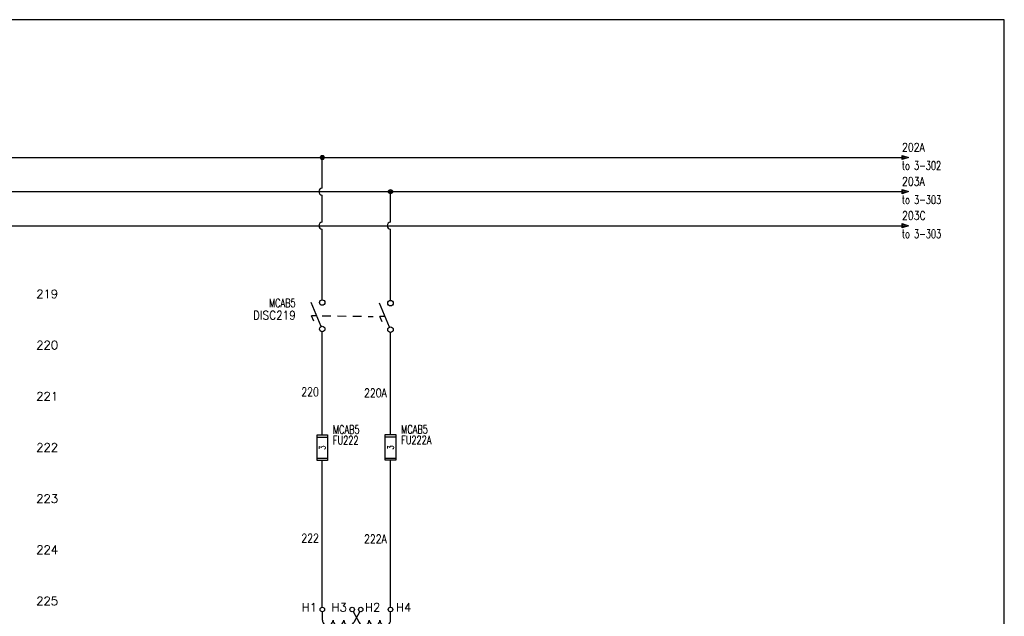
# Model space of a CAD drawing. Header units: inches. Extents: x 0 to 30, y 0 to 19.
# Tile 5 of 5: x 15.6 to 30, y 10.3 to 19. Entities that reach past the tile are written whole.
import ezdxf
from ezdxf.enums import TextEntityAlignment as Align

# ---------------------------------------------------------------- set-up
doc = ezdxf.new("R2010")
doc.units = ezdxf.units.IN
doc.header["$MEASUREMENT"] = 0
doc.linetypes.add('HIDDEN2', pattern=[0.1875, 0.125, -0.0625])
doc.layers.add('BLK_10AWG', color=252, linetype='Continuous', lineweight=30)
for name, color, linetype in [('BLK_14AWG', 252, 'Continuous'), ('DESC', 1, 'Continuous'), ('LINK', 252, 'HIDDEN2'), ('LOC', 140, 'Continuous'), ('MISC', 30, 'Continuous'), ('SYMS', 7, 'Continuous'), ('TAGS', 30, 'Continuous'), ('TERMS', 6, 'Continuous'), ('WIRENO', 3, 'Continuous'), ('WIREREF', 52, 'Continuous'), ('XREF', 7, 'Continuous')]:
    doc.layers.add(name, color=color, linetype=linetype)
doc.layers.add('Viewports', color=3, linetype='Continuous', plot=False)
doc.styles.add('WD', font='romans.shx')

# ---------------------------------------------------------------- blocks, each defined once
blk = doc.blocks.new('WD_MLRH')
at = {"style": 'WD'}
blk.add_attdef('RUNGFIRST', text='', height=0.125, dxfattribs=at).set_placement((-0.25, 0), align=Align.MIDDLE_RIGHT)
at = {"style": 'WD', "flags": 1}
for tag, p in [('RUNGHORV', (-0.25, -0.127)), ('RUNGINC', (-0.25, -0.163)), ('WIREMODE', (-0.25, -0.281)), ('RUNGDIST', (-0.25, -0.2)), ('RUNGCNT', (-0.25, -0.237)), ('WIRE-START', (-0.25, -0.356)), ('WIRE-GSUF', (-0.25, -0.396)), ('PH3SPACE', (-0.25, -0.437)), ('WIREFMT', (-0.25, -0.321))]:
    blk.add_attdef(tag, text='', height=0.025, dxfattribs=at).set_placement(p, align=Align.RIGHT)
blk = doc.blocks.new('WDDOT')
for radius in [0.03, 0.0187, 0.00929]:
    blk.add_circle((0, 0), radius)
blk = doc.blocks.new('HXF1D')
for p, q in [((-0.5, -0.156), (-0.5, -0.032)), ((-0.048, -0.028), (0.04, -0.193)), ((0.047, -0.029), (-0.04, -0.193)), ((0.5, -0.156), (0.5, -0.032)), ((-0.312, -0.328), (0.312, -0.328)), ((-0.312, -0.422), (0.312, -0.422)), ((-0.469, -0.625), (-0.312, -0.625)), ((-0.312, -0.625), (-0.312, -0.594)), ((-0.156, -0.625), (-0.156, -0.594)), ((0, -0.625), (0, -0.594)), ((0.156, -0.625), (0.156, -0.594)), ((0.312, -0.625), (0.312, -0.594)), ((0.312, -0.625), (0.467, -0.625))]:
    blk.add_line(p, q)
for centre in [(-0.501, 0), (-0.063, 0), (0.062, 0), (0.499, 0), (-0.501, -0.625), (0.499, -0.625)]:
    blk.add_circle(centre, 0.0322)
for centre, start, end in [((-0.422, -0.156), 179.999, 0), ((-0.266, -0.156), 179.999, 0), ((-0.109, -0.156), 179.999, 331.9287), ((0.109, -0.156), 208.0713, 0.001), ((0.266, -0.156), 180, 0.001), ((0.422, -0.156), 180, 0.001), ((-0.234, -0.594), 0.001, 180.002), ((-0.078, -0.594), 0.001, 180.002), ((0.078, -0.594), 0.001, 180.002), ((0.234, -0.594), 0.001, 180.002)]:
    blk.add_arc(centre, 0.0781, start, end)
at = {"linetype": 'Continuous', "style": 'WD', "flags": 8}
for tag, p in [('TERM01', (-0.578, -0.031)), ('TERM02', (-0.141, -0.031))]:
    blk.add_attdef(tag, text='', height=0.125, dxfattribs=at).set_placement(p, align=Align.RIGHT)
at = {"style": 'WD'}
for tag, p, height, flags in [('X4TERM01', (-0.533, 0), 0.0125, 1), ('X2TERM01', (-0.501, 0.032), 0.0125, 1), ('X2TERM02', (-0.063, 0.032), 0.0125, 1), ('X2TERM03', (0.062, 0.032), 0.0125, 1), ('X2TERM04', (0.499, 0.032), 0.0125, 1), ('X1TERM04', (0.531, 0), 0.0125, 1), ('FAMILY', (0.46, -0.372), 0.01, 9), ('X4TERM05', (-0.533, -0.625), 0.0125, 1), ('X8TERM05', (-0.501, -0.657), 0.0125, 1), ('X8TERM06', (0, -0.632), 0.0125, 1), ('X8TERM07', (0.499, -0.657), 0.0125, 1), ('X1TERM07', (0.531, -0.625), 0.0125, 1)]:
    blk.add_attdef(tag, p, '', height=height, dxfattribs=dict(at, flags=flags))
at = {"linetype": 'Continuous', "style": 'WD', "flags": 8}
for tag, p in [('TERM03', (0.125, -0.031)), ('TERM04', (0.578, -0.031))]:
    blk.add_attdef(tag, p, '', height=0.125, dxfattribs=at)
at = {"style": 'WD', "width": 0.7}
for tag, p in [('INST', (-0.56, -0.181)), ('LOC', (-0.56, -0.351)), ('DESC1', (-0.56, -0.507)), ('DESC2', (-0.56, -0.664))]:
    blk.add_attdef(tag, text='', height=0.125, dxfattribs=at).set_placement(p, align=Align.RIGHT)
at = {"style": 'WD'}
blk.add_attdef('TAG1', (0.524, -0.375), '', height=0.125, dxfattribs=at)
at = {"linetype": 'Continuous', "style": 'WD', "flags": 9}
for tag, p in [('ASSYCODE', (0.483, -0.438)), ('MFG', (0.484, -0.42)), ('CAT', (0.485, -0.4))]:
    blk.add_attdef(tag, text='', height=0.01, dxfattribs=at).set_placement(p, align=Align.CENTER)
at = {"style": 'WD', "width": 0.7}
blk.add_attdef('RATING1', (0.556, -0.531), '', height=0.125, dxfattribs=at)
at = {"linetype": 'Continuous', "style": 'WD', "flags": 8}
for tag, p in [('TERM06', (-0.031, -0.688)), ('TERM07', (0.438, -0.688))]:
    blk.add_attdef(tag, text='', height=0.125, dxfattribs=at).set_placement(p, align=Align.TOP_RIGHT)
blk.add_attdef('TERM05', text='', height=0.125, dxfattribs=at).set_placement((-0.438, -0.688), align=Align.TOP_LEFT)
blk = doc.blocks.new('VFU1')
for p, q in [((-0.078, -0.188), (-0.078, 0.188)), ((-0.078, 0.188), (0.078, 0.188)), ((-0.078, 0.156), (0.078, 0.156)), ((0.078, 0.188), (0.078, -0.188)), ((-0.078, -0.156), (0.078, -0.156)), ((0.078, -0.188), (-0.078, -0.188))]:
    blk.add_line(p, q)
at = {"style": 'WD', "width": 0.7}
for tag, p in [('INST', (0.156, 0.359)), ('LOC', (0.156, 0.203)), ('TAG1', (0.156, 0.047)), ('DESC1', (0.156, -0.172)), ('DESC2', (0.156, -0.328)), ('DESC3', (0.156, -0.484))]:
    blk.add_attdef(tag, p, '', height=0.125, dxfattribs=at)
at = {"linetype": 'Continuous', "style": 'WD', "width": 0.7, "flags": 8}
blk.add_attdef('TERM01', text='', height=0.1, dxfattribs=at).set_placement((-0.055, 0.207), align=Align.RIGHT)
at = {"style": 'WD', "width": 0.7}
blk.add_attdef('RATING1', text='', height=0.0938, rotation=90, dxfattribs=at).set_placement((0, 0), align=Align.MIDDLE_CENTER)
at = {"color": 7, "style": 'WD', "flags": 1}
for tag, p in [('X2TERM01', (0, 0.188)), ('X8TERM02', (0, -0.188))]:
    blk.add_attdef(tag, p, '', height=0.0109, dxfattribs=at)
at = {"color": 7, "style": 'WD'}
for tag, p in [('X4LINK', (-0.125, 0)), ('X1LINK', (0.141, 0))]:
    blk.add_attdef(tag, p, '', height=0.01, dxfattribs=at)
at = {"linetype": 'Continuous', "style": 'WD', "flags": 9}
blk.add_attdef('ASSYCODE', text='', height=0.01, dxfattribs=at).set_placement((-0.098, -0.108), align=Align.CENTER)
at = {"style": 'WD', "flags": 9}
blk.add_attdef('FAMILY', text='', height=0.01, dxfattribs=at).set_placement((-0.08, -0.036), align=Align.RIGHT)
at = {"linetype": 'Continuous', "style": 'WD', "flags": 9}
for tag, p in [('MFG', (-0.08, -0.088)), ('CAT', (-0.08, -0.073))]:
    blk.add_attdef(tag, text='', height=0.01, dxfattribs=at).set_placement(p, align=Align.RIGHT)
at = {"linetype": 'Continuous', "style": 'WD', "width": 0.7, "flags": 8}
blk.add_attdef('TERM02', text='', height=0.1, dxfattribs=at).set_placement((-0.041, -0.213), align=Align.TOP_RIGHT)
blk = doc.blocks.new('VDS11')
for p, q in [((-0.016, -0.157), (-0.163, 0.195)), ((-0.081, 0), (-0.156, 0)), ((-0.124, -0.078), (-0.156, 0))]:
    blk.add_line(p, q)
for centre in [(0, 0.194), (0, -0.194)]:
    blk.add_circle(centre, 0.0403)
at = {"style": 'WD'}
for tag, width, p in [('INST', 0.7, (-0.391, 0.312)), ('LOC', 0.7, (-0.391, 0.125)), ('TAG1', 0.9, (-0.388, -0.054)), ('RATING1', 0.7, (-0.388, -0.234)), ('DESC1', 0.7, (-0.387, -0.422)), ('DESC2', 0.7, (-0.388, -0.609))]:
    blk.add_attdef(tag, text='', height=0.125, dxfattribs=dict(at, width=width)).set_placement(p, align=Align.RIGHT)
for tag, height, flags, p in [('TERM01', 0.125, 8, (-0.069, 0.258)), ('CONTACT', 0.0125, 9, (-0.083, -0.067)), ('FAMILY', 0.0125, 9, (-0.1, -0.046)), ('MFG', 0.0125, 9, (-0.1, -0.11)), ('CAT', 0.0125, 9, (-0.1, -0.091))]:
    blk.add_attdef(tag, text='', height=height, dxfattribs=dict(at, flags=flags)).set_placement(p, align=Align.RIGHT)
at = {"style": 'WD', "flags": 1}
for tag, p in [('X2TERM01', (0, 0.234)), ('X8TERM02', (0, -0.234))]:
    blk.add_attdef(tag, p, '', height=0.0125, dxfattribs=at)
at = {"style": 'WD'}
for tag, p in [('X4LINK', (-0.254, 0)), ('X1LINK', (0, 0))]:
    blk.add_attdef(tag, p, '', height=0.0125, dxfattribs=at)
at = {"style": 'WD', "width": 0.7}
blk.add_attdef('XREF', (0.161, -0.047), '', height=0.125, dxfattribs=at)
at = {"style": 'WD', "flags": 9}
blk.add_attdef('ASSYCODE', text='', height=0.0125, dxfattribs=at).set_placement((-0.115, -0.137), align=Align.CENTER)
at = {"style": 'WD', "flags": 8}
blk.add_attdef('TERM02', text='', height=0.125, dxfattribs=at).set_placement((-0.051, -0.267), align=Align.TOP_RIGHT)
blk = doc.blocks.new('VDS21')
for p, q in [((-0.016, -0.157), (-0.163, 0.195)), ((-0.081, 0), (-0.156, 0)), ((-0.124, -0.078), (-0.156, 0))]:
    blk.add_line(p, q)
for centre in [(0, 0.194), (0, -0.194)]:
    blk.add_circle(centre, 0.0403)
at = {"style": 'WD'}
for tag, width, p in [('INST', 0.7, (-0.373, 0.406)), ('LOC', 0.7, (-0.373, 0.221)), ('TAG2', 0.9, (-0.373, 0.031)), ('XREF', 0.7, (-0.37, -0.155)), ('DESC1', 0.7, (-0.37, -0.344)), ('DESC2', 0.7, (-0.37, -0.531))]:
    blk.add_attdef(tag, text='', height=0.125, dxfattribs=dict(at, width=width)).set_placement(p, align=Align.RIGHT)
for tag, height, flags, p in [('TERM01', 0.125, 8, (-0.069, 0.258)), ('CONTACT', 0.0125, 9, (-0.083, -0.106)), ('FAMILY', 0.0125, 9, (-0.1, -0.046))]:
    blk.add_attdef(tag, text='', height=height, dxfattribs=dict(at, flags=flags)).set_placement(p, align=Align.RIGHT)
at = {"style": 'WD', "flags": 1}
for tag, p in [('X2TERM01', (0, 0.234)), ('X8TERM02', (0, -0.234))]:
    blk.add_attdef(tag, p, '', height=0.0125, dxfattribs=at)
at = {"style": 'WD'}
for tag, p in [('X4LINK', (-0.254, 0)), ('X1LINK', (0, 0))]:
    blk.add_attdef(tag, p, '', height=0.0125, dxfattribs=at)
at = {"style": 'WD', "flags": 8}
blk.add_attdef('TERM02', text='', height=0.125, dxfattribs=at).set_placement((-0.051, -0.267), align=Align.TOP_RIGHT)
blk = doc.blocks.new('HA1S1')
for points in [[(0, 0), (0, 0.031), (0.094, 0), (0, -0.031), (0, 0)], [(0.011, 0.016), (0.011, -0.016), (0.058, 0), (0.011, 0.016)]]:
    blk.add_lwpolyline(points)
at = {"style": 'WD', "width": 0.8, "flags": 8}
blk.add_attdef('WIRENO', (0, 0.087), '', height=0.125, dxfattribs=at)
at = {"style": 'WD', "flags": 1}
for tag, p in [('SIGCODE', (-0.02, 0.047)), ('X4TERM01', (0, 0))]:
    blk.add_attdef(tag, p, '', height=0.01, dxfattribs=at)
at = {"style": 'WD', "width": 0.7}
for tag, p in [('XREF', (0, -0.181)), ('DESC1', (0, -0.356))]:
    blk.add_attdef(tag, p, '', height=0.125, dxfattribs=at)
blk = doc.blocks.new('WD_WNV')
at = {"linetype": 'Continuous', "style": 'WD', "width": 0.8}
blk.add_attdef('WIRENO', text='', height=0.125, dxfattribs=at).set_placement((-0.05, 0), align=Align.MIDDLE_RIGHT)
at = {"style": 'WD', "flags": 1}
for tag, p in [('W01USER', (-0.062, 0.094)), ('W02USER', (-0.062, 0.086)), ('W03USER', (-0.062, 0.078)), ('W04USER', (-0.062, 0.07)), ('W05USER', (-0.062, 0.062)), ('W06USER', (-0.062, 0.055)), ('W07USER', (-0.062, 0.047)), ('W08USER', (-0.062, 0.039)), ('W09USER', (-0.062, 0.031)), ('W10USER', (-0.062, 0.023))]:
    blk.add_attdef(tag, text='', height=0.005, dxfattribs=at).set_placement(p, align=Align.CENTER)

msp = doc.modelspace()

# ---------------------------------------------------------------- linework, layer by layer
at = {"layer": 'BLK_10AWG'}
for p, q in [((2.562, 17), (28.5, 17)), ((2.562, 16.5), (28.5, 16.5)), ((2.562, 16), (28.5, 16))]:
    msp.add_line(p, q, dxfattribs=at)
at = {"layer": 'BLK_14AWG'}
for p, q in [((19.998, 16.55), (19.998, 17)), ((20.999, 16.05), (20.999, 16.5)), ((19.998, 16.05), (19.998, 16.45)), ((19.998, 14.914), (19.998, 15.95)), ((20.999, 14.905), (20.999, 15.95)), ((19.999, 12.934), (19.998, 14.446)), ((21, 12.938), (20.999, 14.436)), ((20.999, 10.407), (21, 12.562)), ((19.999, 10.407), (19.999, 12.559))]:
    msp.add_line(p, q, dxfattribs=at)
for centre in [(19.998, 16.5), (19.998, 16), (20.999, 16)]:
    msp.add_arc(centre, 0.05, 90, 270, dxfattribs=at)
at = {"layer": 'LINK'}
msp.add_lwpolyline([(19.998, 14.68), (20.745, 14.671)], dxfattribs=at)
at = {"layer": 'Viewports'}
msp.add_lwpolyline([(0, 0), (30, 0), (30, 19.02), (0, 19.02)], close=True, dxfattribs=at)

# ---------------------------------------------------------------- block references
at = {"layer": 'SYMS'}
ref = msp.add_blockref('HA1S1', (28.5, 17), dxfattribs=at)
ref.add_attrib('WIRENO', '202A', (28.5, 17.087), dxfattribs={"layer": 'WIREREF', "height": 0.125, "style": 'WD', "width": 0.8, "flags": 8})
ref.add_attrib('XREF', 'to 3-302', (28.5, 16.819), dxfattribs={"layer": 'XREF', "height": 0.125, "style": 'WD', "width": 0.7})
for name, p in [('WDDOT', (19.998, 17)), ('WDDOT', (20.999, 16.5)), ('VDS21', (20.999, 14.671))]:
    msp.add_blockref(name, p, dxfattribs=at)
ref = msp.add_blockref('HA1S1', (28.5, 16.5), dxfattribs=at)
ref.add_attrib('WIRENO', '203A', (28.5, 16.587), dxfattribs={"layer": 'WIREREF', "height": 0.125, "style": 'WD', "width": 0.8, "flags": 8})
ref.add_attrib('XREF', 'to 3-303', (28.5, 16.319), dxfattribs={"layer": 'XREF', "height": 0.125, "style": 'WD', "width": 0.7})
ref = msp.add_blockref('HA1S1', (28.5, 16), dxfattribs=at)
ref.add_attrib('WIRENO', '203C', (28.5, 16.087), dxfattribs={"layer": 'WIREREF', "height": 0.125, "style": 'WD', "width": 0.8, "flags": 8})
ref.add_attrib('XREF', 'to 3-303', (28.5, 15.819), dxfattribs={"layer": 'XREF', "height": 0.125, "style": 'WD', "width": 0.7})
ref = msp.add_blockref('WD_MLRH', (16.375, 15), dxfattribs=at)
ref.add_attrib('RUNGFIRST', '219', dxfattribs={"layer": 'MISC', "height": 0.125, "style": 'WD'}).set_placement((16.125, 15), align=Align.MIDDLE_RIGHT)
ref = msp.add_blockref('VDS11', (19.998, 14.68), dxfattribs=at)
ref.add_attrib('TAG1', 'DISC219', dxfattribs={"layer": 'TAGS', "height": 0.125, "style": 'WD', "width": 0.9}).set_placement((19.61, 14.626), align=Align.RIGHT)
ref.add_attrib('LOC', 'MCAB5', dxfattribs={"layer": 'LOC', "height": 0.125, "style": 'WD', "width": 0.7}).set_placement((19.607, 14.805), align=Align.RIGHT)
ref = msp.add_blockref('VFU1', (19.999, 12.747), dxfattribs=at)
ref.add_attrib('TAG1', 'FU222', (20.155, 12.793), dxfattribs={"layer": 'TAGS', "height": 0.125, "style": 'WD', "width": 0.7})
ref.add_attrib('LOC', 'MCAB5', (20.155, 12.95), dxfattribs={"layer": 'LOC', "height": 0.125, "style": 'WD', "width": 0.7})
ref.add_attrib('RATING1', '3', dxfattribs={"layer": 'MISC', "height": 0.0938, "rotation": 90, "style": 'WD', "width": 0.7}).set_placement((19.999, 12.747), align=Align.MIDDLE_CENTER)
ref = msp.add_blockref('VFU1', (21, 12.75), dxfattribs=at)
ref.add_attrib('TAG1', 'FU222A', (21.156, 12.797), dxfattribs={"layer": 'TAGS', "height": 0.125, "style": 'WD', "width": 0.7})
ref.add_attrib('LOC', 'MCAB5', (21.156, 12.953), dxfattribs={"layer": 'LOC', "height": 0.125, "style": 'WD', "width": 0.7})
ref.add_attrib('RATING1', '3', dxfattribs={"layer": 'MISC', "height": 0.0938, "rotation": 90, "style": 'WD', "width": 0.7}).set_placement((21, 12.75), align=Align.MIDDLE_CENTER)
ref = msp.add_blockref('HXF1D', (20.5, 10.375), dxfattribs=at)
ref.add_attrib('TERM02', 'H3', dxfattribs={"layer": 'TERMS', "linetype": 'Continuous', "height": 0.125, "style": 'WD', "flags": 8}).set_placement((20.359, 10.344), align=Align.RIGHT)
ref.add_attrib('TERM01', 'H1', dxfattribs={"layer": 'TERMS', "linetype": 'Continuous', "height": 0.125, "style": 'WD', "flags": 8}).set_placement((19.922, 10.344), align=Align.RIGHT)
ref.add_attrib('TERM04', 'H4', (21.078, 10.344), dxfattribs={"layer": 'TERMS', "linetype": 'Continuous', "height": 0.125, "style": 'WD', "flags": 8})
ref.add_attrib('TERM05', 'X1', dxfattribs={"layer": 'TERMS', "linetype": 'Continuous', "height": 0.125, "style": 'WD', "flags": 8}).set_placement((20.062, 9.688), align=Align.TOP_LEFT)
ref.add_attrib('TERM07', 'X2', dxfattribs={"layer": 'TERMS', "linetype": 'Continuous', "height": 0.125, "style": 'WD', "flags": 8}).set_placement((20.938, 9.688), align=Align.TOP_RIGHT)
ref.add_attrib('RATING1', '3.0', (21.056, 9.844), dxfattribs={"layer": 'MISC', "height": 0.125, "style": 'WD', "width": 0.7})
ref.add_attrib('TAG1', 'T225', (21.024, 10), dxfattribs={"layer": 'TAGS', "height": 0.125, "style": 'WD'})
ref.add_attrib('DESC1', 'PRIMARY 480V', dxfattribs={"layer": 'DESC', "height": 0.125, "style": 'WD', "width": 0.7}).set_placement((19.94, 9.868), align=Align.RIGHT)
ref.add_attrib('DESC2', 'SECONDARY 110V', dxfattribs={"layer": 'DESC', "height": 0.125, "style": 'WD', "width": 0.7}).set_placement((19.94, 9.711), align=Align.RIGHT)
ref.add_attrib('LOC', 'MCAB5', dxfattribs={"layer": 'LOC', "height": 0.125, "style": 'WD', "width": 0.7}).set_placement((19.94, 10.024), align=Align.RIGHT)
ref.add_attrib('TERM03', 'H2', (20.625, 10.344), dxfattribs={"layer": 'TERMS', "linetype": 'Continuous', "height": 0.125, "style": 'WD', "flags": 8})
at = {"layer": 'WIRENO'}
ref = msp.add_blockref('WD_WNV', (19.998, 13.565), dxfattribs=at)
ref.add_attrib('WIRENO', '220', dxfattribs={"linetype": 'Continuous', "height": 0.125, "style": 'WD', "width": 0.8}).set_placement((19.948, 13.565), align=Align.MIDDLE_RIGHT)
ref = msp.add_blockref('WD_WNV', (20.995, 13.55), dxfattribs=at)
ref.add_attrib('WIRENO', '220A', dxfattribs={"linetype": 'Continuous', "height": 0.125, "style": 'WD', "width": 0.8}).set_placement((20.945, 13.55), align=Align.MIDDLE_RIGHT)
ref = msp.add_blockref('WD_WNV', (19.999, 11.421), dxfattribs=at)
ref.add_attrib('WIRENO', '222', dxfattribs={"linetype": 'Continuous', "height": 0.125, "style": 'WD', "width": 0.8}).set_placement((19.949, 11.421), align=Align.MIDDLE_RIGHT)
ref = msp.add_blockref('WD_WNV', (20.995, 11.41), dxfattribs=at)
ref.add_attrib('WIRENO', '222A', dxfattribs={"linetype": 'Continuous', "height": 0.125, "style": 'WD', "width": 0.8}).set_placement((20.945, 11.41), align=Align.MIDDLE_RIGHT)

# ---------------------------------------------------------------- texts
at = {"layer": 'MISC', "style": 'WD'}
for s, p in [('220', (16.125, 14.25)), ('221', (16.125, 13.5)), ('222', (16.125, 12.75)), ('223', (16.125, 12)), ('224', (16.125, 11.25)), ('225', (16.125, 10.5))]:
    msp.add_text(s, height=0.125, dxfattribs=at).set_placement(p, align=Align.MIDDLE_RIGHT)

doc.saveas('drawing.dxf')
